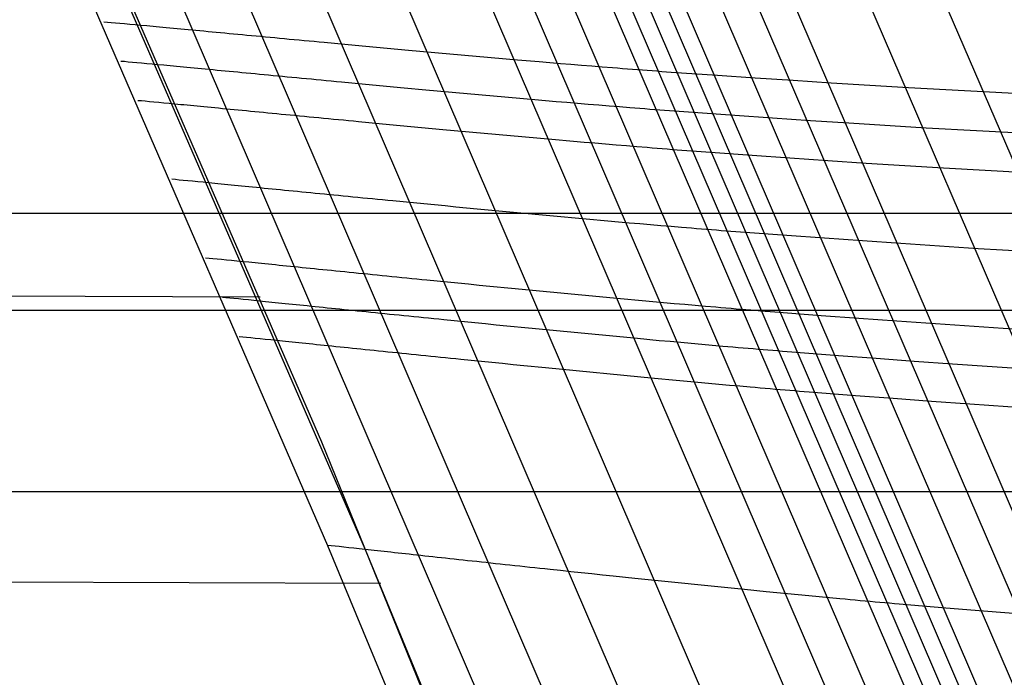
# Model space of a CAD drawing. Extents: x -260 to 296, y -277 to 294.
# Tile 177 of 241: x 207.8 to 213.24, y 70.99 to 74.63. Entities that reach past the tile are written whole.
import ezdxf

# ---------------------------------------------------------------- set-up
doc = ezdxf.new("R2010")
doc.units = 0
doc.layers.add('PREDEFINITO', color=7, linetype='CONTINUOUS')

msp = doc.modelspace()

# ---------------------------------------------------------------- linework, layer by layer
at = {"layer": 'PREDEFINITO'}
for p, q in [((206.6582, 78.7471, 440.4206), (209.4671, 72.2959, 440.5089)), ((206.9707, 77.5557, 439.4895), (209.501, 71.7229, 439.6219)), ((207.1709, 77.5414, 438.6079), (209.708, 71.7002, 438.7256)), ((207.91, 76.5361, 438.0526), (210.5021, 70.5086, 438.1943)), ((208.2915, 76.5039, 437.7356), (210.8898, 70.4642, 437.8722)), ((208.7287, 76.4671, 437.5924), (211.333, 70.4143, 437.7271)), ((209.1987, 76.4283, 437.5501), (211.8088, 70.362, 437.6845)), ((209.6785, 76.3902, 437.5354), (212.2944, 70.3102, 437.67)), ((209.9149, 76.3722, 437.5156), (212.5337, 70.2855, 437.6501)), ((210.1452, 76.3555, 437.4752), (212.7669, 70.2621, 437.6093)), ((210.3665, 76.3403, 437.4053), (212.9911, 70.2403, 437.5383)), ((210.4729, 76.3333, 437.3563), (213.099, 70.2302, 437.4885)), ((210.5759, 76.3269, 437.2964), (213.2035, 70.2206, 437.4278)), ((210.6775, 76.3208, 437.2318), (213.3066, 70.2114, 437.3621)), ((210.7798, 76.3147, 437.1691), (213.4104, 70.2022, 437.2984)), ((210.9861, 76.3026, 437.0492), (213.6198, 70.1839, 437.1766)), ((211.1947, 76.2908, 436.9358), (213.8313, 70.1657, 437.0614)), ((211.4052, 76.2792, 436.828), (214.0447, 70.1478, 436.9519)), ((211.8307, 76.2568, 436.6258), (214.4762, 70.1128, 436.7465)), ((212.2606, 76.2358, 436.4358), (214.9119, 70.079, 436.5535)), ((208.2839, 74.6135, 439.4053), (208.2648, 74.6151, 439.5366)), ((208.3049, 74.6116, 439.2801), (208.2839, 74.6135, 439.4053)), ((208.3278, 74.6096, 439.1608), (208.3049, 74.6116, 439.2801)), ((208.3525, 74.6073, 439.0472), (208.3278, 74.6096, 439.1608)), ((208.3789, 74.6049, 438.9393), (208.3525, 74.6073, 439.0472)), ((208.4071, 74.6024, 438.8367), (208.3789, 74.6049, 438.9393)), ((208.4369, 74.5996, 438.7395), (208.4071, 74.6024, 438.8367)), ((208.4684, 74.5967, 438.6475), (208.4369, 74.5996, 438.7395)), ((208.5014, 74.5936, 438.5605), (208.4684, 74.5967, 438.6475)), ((208.5185, 74.5921, 438.5189), (208.5014, 74.5936, 438.5605)), ((208.536, 74.5904, 438.4784), (208.5185, 74.5921, 438.5189)), ((208.5539, 74.5888, 438.4392), (208.536, 74.5904, 438.4784)), ((208.5721, 74.5871, 438.4011), (208.5539, 74.5888, 438.4392)), ((208.5907, 74.5853, 438.3641), (208.5721, 74.5871, 438.4011)), ((208.6096, 74.5836, 438.3283), (208.5907, 74.5853, 438.3641)), ((208.6289, 74.5817, 438.2936), (208.6096, 74.5836, 438.3283)), ((208.6486, 74.5799, 438.26), (208.6289, 74.5817, 438.2936)), ((208.6686, 74.578, 438.2274), (208.6486, 74.5799, 438.26)), ((208.6889, 74.5761, 438.196), (208.6686, 74.578, 438.2274)), ((208.7095, 74.5742, 438.1655), (208.6889, 74.5761, 438.196)), ((208.7305, 74.5722, 438.1361), (208.7095, 74.5742, 438.1655)), ((208.7518, 74.5702, 438.1077), (208.7305, 74.5722, 438.1361)), ((208.7734, 74.5682, 438.0803), (208.7518, 74.5702, 438.1077)), ((208.7953, 74.5661, 438.0539), (208.7734, 74.5682, 438.0803)), ((208.8175, 74.564, 438.0284), (208.7953, 74.5661, 438.0539)), ((208.84, 74.5619, 438.0039), (208.8175, 74.564, 438.0284)), ((208.8628, 74.5598, 437.9802), (208.84, 74.5619, 438.0039)), ((208.8859, 74.5576, 437.9575), (208.8628, 74.5598, 437.9802)), ((208.9093, 74.5554, 437.9356), (208.8859, 74.5576, 437.9575)), ((208.9329, 74.5532, 437.9146), (208.9093, 74.5554, 437.9356)), ((208.9568, 74.5509, 437.8945), (208.9329, 74.5532, 437.9146)), ((208.981, 74.5486, 437.8752), (208.9568, 74.5509, 437.8945)), ((209.0054, 74.5463, 437.8567), (208.981, 74.5486, 437.8752)), ((209.0301, 74.544, 437.8389), (209.0054, 74.5463, 437.8567)), ((209.055, 74.5417, 437.822), (209.0301, 74.544, 437.8389)), ((209.0801, 74.5393, 437.8058), (209.055, 74.5417, 437.822)), ((209.1055, 74.5369, 437.7903), (209.0801, 74.5393, 437.8058)), ((209.1311, 74.5345, 437.7756), (209.1055, 74.5369, 437.7903)), ((209.157, 74.5321, 437.7616), (209.1311, 74.5345, 437.7756)), ((209.183, 74.5296, 437.7482), (209.157, 74.5321, 437.7616)), ((209.2093, 74.5271, 437.7355), (209.183, 74.5296, 437.7482)), ((209.2358, 74.5246, 437.7235), (209.2093, 74.5271, 437.7355)), ((209.2625, 74.5221, 437.7121), (209.2358, 74.5246, 437.7235)), ((209.2893, 74.5196, 437.7013), (209.2625, 74.5221, 437.7121)), ((209.3164, 74.5171, 437.6911), (209.2893, 74.5196, 437.7013)), ((209.3436, 74.5145, 437.6815), (209.3164, 74.5171, 437.6911)), ((209.3711, 74.512, 437.6724), (209.3436, 74.5145, 437.6815)), ((209.3986, 74.5094, 437.6639), (209.3711, 74.512, 437.6724)), ((209.4264, 74.5068, 437.6558), (209.3986, 74.5094, 437.6639)), ((209.4543, 74.5042, 437.6483), (209.4264, 74.5068, 437.6558)), ((209.4824, 74.5016, 437.6413), (209.4543, 74.5042, 437.6483)), ((209.539, 74.4963, 437.6287), (209.4824, 74.5016, 437.6413)), ((209.5962, 74.491, 437.6177), (209.539, 74.4963, 437.6287)), ((209.6538, 74.4857, 437.6084), (209.5962, 74.491, 437.6177)), ((209.712, 74.4803, 437.6005), (209.6538, 74.4857, 437.6084)), ((209.7705, 74.4749, 437.5939), (209.712, 74.4803, 437.6005)), ((209.8295, 74.4695, 437.5884), (209.7705, 74.4749, 437.5939)), ((209.9483, 74.4586, 437.5804), (209.8295, 74.4695, 437.5884)), ((210.5499, 74.4052, 437.5606), (209.9483, 74.4586, 437.5804)), ((208.3781, 74.3962, 439.4103), (208.3589, 74.3979, 439.5416)), ((208.3991, 74.3943, 439.285), (208.3781, 74.3962, 439.4103)), ((208.422, 74.3922, 439.1656), (208.3991, 74.3943, 439.285)), ((208.4467, 74.39, 439.052), (208.422, 74.3922, 439.1656)), ((208.4732, 74.3875, 438.9439), (208.4467, 74.39, 439.052)), ((208.5014, 74.3849, 438.8414), (208.4732, 74.3875, 438.9439)), ((210.6692, 74.395, 437.5527), (210.5499, 74.4052, 437.5606)), ((210.7284, 74.39, 437.5473), (210.6692, 74.395, 437.5527)), ((210.7873, 74.3851, 437.5408), (210.7284, 74.39, 437.5473)), ((208.5312, 74.3821, 438.7441), (208.5014, 74.3849, 438.8414)), ((208.5627, 74.3792, 438.652), (208.5312, 74.3821, 438.7441)), ((208.5958, 74.3761, 438.565), (208.5627, 74.3792, 438.652)), ((208.6129, 74.3744, 438.5233), (208.5958, 74.3761, 438.565)), ((208.6304, 74.3728, 438.4828), (208.6129, 74.3744, 438.5233)), ((208.6483, 74.3711, 438.4435), (208.6304, 74.3728, 438.4828)), ((208.6665, 74.3694, 438.4054), (208.6483, 74.3711, 438.4435)), ((208.6852, 74.3676, 438.3684), (208.6665, 74.3694, 438.4054)), ((208.7041, 74.3658, 438.3326), (208.6852, 74.3676, 438.3684)), ((208.7234, 74.364, 438.2979), (208.7041, 74.3658, 438.3326)), ((208.7431, 74.3621, 438.2642), (208.7234, 74.364, 438.2979)), ((208.7631, 74.3602, 438.2317), (208.7431, 74.3621, 438.2642)), ((208.7834, 74.3583, 438.2002), (208.7631, 74.3602, 438.2317)), ((208.8041, 74.3563, 438.1697), (208.7834, 74.3583, 438.2002)), ((208.8251, 74.3543, 438.1403), (208.8041, 74.3563, 438.1697)), ((208.8464, 74.3523, 438.1119), (208.8251, 74.3543, 438.1403)), ((208.868, 74.3503, 438.0845), (208.8464, 74.3523, 438.1119)), ((208.8899, 74.3482, 438.058), (208.868, 74.3503, 438.0845)), ((208.9121, 74.3461, 438.0325), (208.8899, 74.3482, 438.058)), ((208.9347, 74.3439, 438.008), (208.9121, 74.3461, 438.0325)), ((208.9575, 74.3417, 437.9843), (208.9347, 74.3439, 438.008)), ((208.9806, 74.3395, 437.9616), (208.9575, 74.3417, 437.9843)), ((209.0039, 74.3373, 437.9397), (208.9806, 74.3395, 437.9616)), ((209.0276, 74.335, 437.9187), (209.0039, 74.3373, 437.9397)), ((209.0515, 74.3328, 437.8985), (209.0276, 74.335, 437.9187)), ((209.0757, 74.3305, 437.8792), (209.0515, 74.3328, 437.8985)), ((210.8458, 74.3802, 437.5329), (210.7873, 74.3851, 437.5408)), ((210.9039, 74.3754, 437.5237), (210.8458, 74.3802, 437.5329)), ((210.9615, 74.3707, 437.5128), (210.9039, 74.3754, 437.5237)), ((211.0185, 74.3661, 437.5002), (210.9615, 74.3707, 437.5128)), ((211.0751, 74.3616, 437.4858), (211.0185, 74.3661, 437.5002)), ((211.1031, 74.3594, 437.4778), (211.0751, 74.3616, 437.4858)), ((211.131, 74.3573, 437.4693), (211.1031, 74.3594, 437.4778)), ((211.1587, 74.3551, 437.4603), (211.131, 74.3573, 437.4693)), ((211.1862, 74.353, 437.4508), (211.1587, 74.3551, 437.4603)), ((211.2136, 74.3509, 437.4406), (211.1862, 74.353, 437.4508)), ((211.2408, 74.3488, 437.4299), (211.2136, 74.3509, 437.4406)), ((211.2678, 74.3468, 437.4186), (211.2408, 74.3488, 437.4299)), ((211.2947, 74.3448, 437.4067), (211.2678, 74.3468, 437.4186)), ((211.3213, 74.3428, 437.394), (211.2947, 74.3448, 437.4067)), ((211.3477, 74.3408, 437.3807), (211.3213, 74.3428, 437.394)), ((211.3738, 74.3389, 437.3665), (211.3477, 74.3408, 437.3807)), ((211.3998, 74.3371, 437.3517), (211.3738, 74.3389, 437.3665)), ((211.6561, 74.3192, 437.1925), (211.3998, 74.3371, 437.3517)), ((209.1001, 74.3281, 437.8607), (209.0757, 74.3305, 437.8792)), ((209.1248, 74.3258, 437.843), (209.1001, 74.3281, 437.8607)), ((209.1497, 74.3234, 437.826), (209.1248, 74.3258, 437.843)), ((209.1749, 74.321, 437.8098), (209.1497, 74.3234, 437.826)), ((209.2003, 74.3186, 437.7943), (209.1749, 74.321, 437.8098)), ((209.2259, 74.3162, 437.7796), (209.2003, 74.3186, 437.7943)), ((209.2518, 74.3137, 437.7655), (209.2259, 74.3162, 437.7796)), ((209.2779, 74.3112, 437.7522), (209.2518, 74.3137, 437.7655)), ((209.3041, 74.3087, 437.7395), (209.2779, 74.3112, 437.7522)), ((209.3306, 74.3062, 437.7274), (209.3041, 74.3087, 437.7395)), ((209.3573, 74.3037, 437.716), (209.3306, 74.3062, 437.7274)), ((209.3842, 74.3011, 437.7052), (209.3573, 74.3037, 437.716)), ((209.4113, 74.2986, 437.695), (209.3842, 74.3011, 437.7052)), ((209.4385, 74.296, 437.6854), (209.4113, 74.2986, 437.695)), ((209.466, 74.2934, 437.6763), (209.4385, 74.296, 437.6854)), ((209.4936, 74.2908, 437.6678), (209.466, 74.2934, 437.6763)), ((209.5214, 74.2881, 437.6598), (209.4936, 74.2908, 437.6678)), ((209.5493, 74.2855, 437.6522), (209.5214, 74.2881, 437.6598)), ((209.5774, 74.2829, 437.6452), (209.5493, 74.2855, 437.6522)), ((209.634, 74.2775, 437.6326), (209.5774, 74.2829, 437.6452)), ((211.8634, 74.3051, 437.0719), (211.6561, 74.3192, 437.1925)), ((212.073, 74.2912, 436.9579), (211.8634, 74.3051, 437.0719)), ((212.2844, 74.2776, 436.8495), (212.073, 74.2912, 436.9579)), ((209.6912, 74.2722, 437.6216), (209.634, 74.2775, 437.6326)), ((209.7489, 74.2668, 437.6123), (209.6912, 74.2722, 437.6216)), ((209.8071, 74.2613, 437.6044), (209.7489, 74.2668, 437.6123)), ((209.8657, 74.2559, 437.5978), (209.8071, 74.2613, 437.6044)), ((209.9246, 74.2504, 437.5923), (209.8657, 74.2559, 437.5978)), ((210.0435, 74.2394, 437.5843), (209.9246, 74.2504, 437.5923)), ((210.6453, 74.1854, 437.5645), (210.0435, 74.2394, 437.5843)), ((212.712, 74.2511, 436.6462), (212.2844, 74.2776, 436.8495)), ((214.011, 74.1808, 436.0821), (212.712, 74.2511, 436.6462)), ((208.472, 74.1789, 439.4155), (208.4528, 74.1806, 439.5469)), ((208.4931, 74.177, 439.2901), (208.472, 74.1789, 439.4155)), ((208.516, 74.1748, 439.1707), (208.4931, 74.177, 439.2901)), ((208.5408, 74.1725, 439.0569), (208.516, 74.1748, 439.1707)), ((208.5673, 74.17, 438.9488), (208.5408, 74.1725, 439.0569)), ((208.5955, 74.1674, 438.8462), (208.5673, 74.17, 438.9488)), ((210.7647, 74.1751, 437.5566), (210.6453, 74.1854, 437.5645)), ((210.8239, 74.17, 437.5512), (210.7647, 74.1751, 437.5566)), ((210.8828, 74.165, 437.5446), (210.8239, 74.17, 437.5512)), ((208.6254, 74.1646, 438.7489), (208.5955, 74.1674, 438.8462)), ((208.6569, 74.1616, 438.6567), (208.6254, 74.1646, 438.7489)), ((208.69, 74.1584, 438.5696), (208.6569, 74.1616, 438.6567)), ((208.7071, 74.1568, 438.5279), (208.69, 74.1584, 438.5696)), ((208.7247, 74.1551, 438.4874), (208.7071, 74.1568, 438.5279)), ((208.7425, 74.1534, 438.4481), (208.7247, 74.1551, 438.4874)), ((208.7608, 74.1516, 438.41), (208.7425, 74.1534, 438.4481)), ((208.7794, 74.1499, 438.373), (208.7608, 74.1516, 438.41)), ((208.7984, 74.148, 438.3371), (208.7794, 74.1499, 438.373)), ((208.8177, 74.1462, 438.3024), (208.7984, 74.148, 438.3371)), ((208.8374, 74.1443, 438.2687), (208.8177, 74.1462, 438.3024)), ((208.8574, 74.1424, 438.2361), (208.8374, 74.1443, 438.2687)), ((208.8778, 74.1404, 438.2046), (208.8574, 74.1424, 438.2361)), ((208.8984, 74.1384, 438.1742), (208.8778, 74.1404, 438.2046)), ((208.9194, 74.1364, 438.1447), (208.8984, 74.1384, 438.1742)), ((208.9408, 74.1344, 438.1163), (208.9194, 74.1364, 438.1447)), ((208.9624, 74.1323, 438.0889), (208.9408, 74.1344, 438.1163)), ((208.9843, 74.1302, 438.0624), (208.9624, 74.1323, 438.0889)), ((209.0066, 74.128, 438.0369), (208.9843, 74.1302, 438.0624)), ((209.0291, 74.1258, 438.0123), (209.0066, 74.128, 438.0369)), ((209.0519, 74.1236, 437.9886), (209.0291, 74.1258, 438.0123)), ((209.075, 74.1214, 437.9659), (209.0519, 74.1236, 437.9886)), ((209.0984, 74.1192, 437.944), (209.075, 74.1214, 437.9659)), ((209.1221, 74.1169, 437.923), (209.0984, 74.1192, 437.944)), ((209.146, 74.1146, 437.9028), (209.1221, 74.1169, 437.923)), ((209.1702, 74.1122, 437.8835), (209.146, 74.1146, 437.9028)), ((210.9414, 74.1601, 437.5368), (210.8828, 74.165, 437.5446)), ((210.9995, 74.1552, 437.5275), (210.9414, 74.1601, 437.5368)), ((211.0571, 74.1505, 437.5167), (210.9995, 74.1552, 437.5275)), ((211.1142, 74.1458, 437.5041), (211.0571, 74.1505, 437.5167)), ((211.1707, 74.1413, 437.4896), (211.1142, 74.1458, 437.5041)), ((211.1988, 74.139, 437.4817), (211.1707, 74.1413, 437.4896)), ((211.2267, 74.1368, 437.4732), (211.1988, 74.139, 437.4817)), ((211.2544, 74.1346, 437.4642), (211.2267, 74.1368, 437.4732)), ((211.282, 74.1325, 437.4546), (211.2544, 74.1346, 437.4642)), ((211.3094, 74.1304, 437.4445), (211.282, 74.1325, 437.4546)), ((211.3366, 74.1283, 437.4338), (211.3094, 74.1304, 437.4445)), ((211.3636, 74.1262, 437.4224), (211.3366, 74.1283, 437.4338)), ((211.3905, 74.1242, 437.4105), (211.3636, 74.1262, 437.4224)), ((211.4171, 74.1222, 437.3978), (211.3905, 74.1242, 437.4105)), ((211.4435, 74.1202, 437.3844), (211.4171, 74.1222, 437.3978)), ((211.4697, 74.1183, 437.3703), (211.4435, 74.1202, 437.3844)), ((211.4956, 74.1164, 437.3555), (211.4697, 74.1183, 437.3703)), ((211.7521, 74.0982, 437.1962), (211.4956, 74.1164, 437.3555)), ((209.1947, 74.1099, 437.8649), (209.1702, 74.1122, 437.8835)), ((209.2194, 74.1075, 437.8472), (209.1947, 74.1099, 437.8649)), ((209.2443, 74.1051, 437.8302), (209.2194, 74.1075, 437.8472)), ((209.2695, 74.1027, 437.814), (209.2443, 74.1051, 437.8302)), ((209.2949, 74.1002, 437.7985), (209.2695, 74.1027, 437.814)), ((209.3205, 74.0978, 437.7838), (209.2949, 74.1002, 437.7985)), ((209.3464, 74.0953, 437.7697), (209.3205, 74.0978, 437.7838)), ((209.3725, 74.0928, 437.7564), (209.3464, 74.0953, 437.7697)), ((209.3988, 74.0902, 437.7437), (209.3725, 74.0928, 437.7564)), ((209.4253, 74.0877, 437.7316), (209.3988, 74.0902, 437.7437)), ((209.452, 74.0851, 437.7202), (209.4253, 74.0877, 437.7316)), ((209.4789, 74.0826, 437.7094), (209.452, 74.0851, 437.7202)), ((209.506, 74.08, 437.6992), (209.4789, 74.0826, 437.7094)), ((209.5333, 74.0773, 437.6895), (209.506, 74.08, 437.6992)), ((209.5607, 74.0747, 437.6804), (209.5333, 74.0773, 437.6895)), ((209.5883, 74.0721, 437.6719), (209.5607, 74.0747, 437.6804)), ((209.6161, 74.0694, 437.6639), (209.5883, 74.0721, 437.6719)), ((209.6441, 74.0668, 437.6564), (209.6161, 74.0694, 437.6639)), ((209.6722, 74.0641, 437.6493), (209.6441, 74.0668, 437.6564)), ((209.7288, 74.0587, 437.6367), (209.6722, 74.0641, 437.6493)), ((211.9595, 74.0839, 437.0755), (211.7521, 74.0982, 437.1962)), ((212.1692, 74.0698, 436.9614), (211.9595, 74.0839, 437.0755)), ((212.3807, 74.0559, 436.8529), (212.1692, 74.0698, 436.9614)), ((209.786, 74.0533, 437.6257), (209.7288, 74.0587, 437.6367)), ((209.8438, 74.0478, 437.6164), (209.786, 74.0533, 437.6257)), ((209.902, 74.0423, 437.6085), (209.8438, 74.0478, 437.6164)), ((209.9606, 74.0368, 437.6019), (209.902, 74.0423, 437.6085)), ((210.0196, 74.0313, 437.5964), (209.9606, 74.0368, 437.6019)), ((210.1385, 74.0202, 437.5884), (210.0196, 74.0313, 437.5964)), ((210.7406, 73.9655, 437.5686), (210.1385, 74.0202, 437.5884)), ((212.8085, 74.029, 436.6495), (212.3807, 74.0559, 436.8529)), ((214.1081, 73.9573, 436.0851), (212.8085, 74.029, 436.6495)), ((210.86, 73.9551, 437.5607), (210.7406, 73.9655, 437.5686)), ((210.9193, 73.9499, 437.5553), (210.86, 73.9551, 437.5607)), ((210.9782, 73.9449, 437.5487), (210.9193, 73.9499, 437.5553)), ((211.0368, 73.9399, 437.5409), (210.9782, 73.9449, 437.5487)), ((211.0949, 73.935, 437.5316), (211.0368, 73.9399, 437.5409)), ((211.1525, 73.9302, 437.5208), (211.0949, 73.935, 437.5316)), ((211.2097, 73.9255, 437.5082), (211.1525, 73.9302, 437.5208)), ((211.2663, 73.9209, 437.4937), (211.2097, 73.9255, 437.5082)), ((211.2943, 73.9186, 437.4857), (211.2663, 73.9209, 437.4937)), ((211.3222, 73.9164, 437.4773), (211.2943, 73.9186, 437.4857)), ((211.35, 73.9141, 437.4682), (211.3222, 73.9164, 437.4773)), ((211.3775, 73.912, 437.4587), (211.35, 73.9141, 437.4682)), ((211.4049, 73.9098, 437.4485), (211.3775, 73.912, 437.4587)), ((211.4322, 73.9077, 437.4378), (211.4049, 73.9098, 437.4485)), ((211.4592, 73.9056, 437.4265), (211.4322, 73.9077, 437.4378)), ((211.4861, 73.9035, 437.4145), (211.4592, 73.9056, 437.4265)), ((211.5127, 73.9015, 437.4019), (211.4861, 73.9035, 437.4145)), ((211.5391, 73.8995, 437.3885), (211.5127, 73.9015, 437.4019)), ((211.5653, 73.8975, 437.3743), (211.5391, 73.8995, 437.3885)), ((211.5913, 73.8956, 437.3595), (211.5653, 73.8975, 437.3743)), ((211.8479, 73.8771, 437.2001), (211.5913, 73.8956, 437.3595)), ((212.0554, 73.8626, 437.0794), (211.8479, 73.8771, 437.2001)), ((212.2652, 73.8483, 436.9652), (212.0554, 73.8626, 437.0794)), ((212.4769, 73.8342, 436.8566), (212.2652, 73.8483, 436.9652)), ((212.9048, 73.8068, 436.6531), (212.4769, 73.8342, 436.8566)), ((214.2051, 73.7338, 436.0883), (212.9048, 73.8068, 436.6531)), ((208.6594, 73.7441, 439.4265), (208.6401, 73.7459, 439.5581)), ((208.6805, 73.7421, 439.301), (208.6594, 73.7441, 439.4265)), ((208.7035, 73.7399, 439.1814), (208.6805, 73.7421, 439.301)), ((208.7283, 73.7375, 439.0675), (208.7035, 73.7399, 439.1814)), ((208.7549, 73.7349, 438.9593), (208.7283, 73.7375, 439.0675)), ((208.7832, 73.7322, 438.8565), (208.7549, 73.7349, 438.9593)), ((208.8131, 73.7293, 438.7591), (208.7832, 73.7322, 438.8565)), ((208.8447, 73.7262, 438.6668), (208.8131, 73.7293, 438.7591)), ((208.8779, 73.7229, 438.5796), (208.8447, 73.7262, 438.6668)), ((208.895, 73.7213, 438.5379), (208.8779, 73.7229, 438.5796)), ((208.9126, 73.7195, 438.4973), (208.895, 73.7213, 438.5379)), ((208.9305, 73.7178, 438.458), (208.9126, 73.7195, 438.4973)), ((208.9488, 73.716, 438.4198), (208.9305, 73.7178, 438.458)), ((208.9674, 73.7142, 438.3827), (208.9488, 73.716, 438.4198)), ((208.9864, 73.7123, 438.3468), (208.9674, 73.7142, 438.3827)), ((209.0058, 73.7104, 438.312), (208.9864, 73.7123, 438.3468)), ((209.0255, 73.7084, 438.2784), (209.0058, 73.7104, 438.312)), ((209.0455, 73.7065, 438.2457), (209.0255, 73.7084, 438.2784)), ((209.0659, 73.7045, 438.2142), (209.0455, 73.7065, 438.2457)), ((209.0866, 73.7024, 438.1837), (209.0659, 73.7045, 438.2142)), ((209.1077, 73.7004, 438.1542), (209.0866, 73.7024, 438.1837)), ((209.129, 73.6983, 438.1258), (209.1077, 73.7004, 438.1542)), ((209.1507, 73.6961, 438.0983), (209.129, 73.6983, 438.1258)), ((209.1726, 73.694, 438.0718), (209.1507, 73.6961, 438.0983)), ((209.1949, 73.6918, 438.0462), (209.1726, 73.694, 438.0718)), ((209.2175, 73.6895, 438.0216), (209.1949, 73.6918, 438.0462)), ((209.2403, 73.6873, 437.9979), (209.2175, 73.6895, 438.0216)), ((209.2635, 73.685, 437.9751), (209.2403, 73.6873, 437.9979)), ((209.2869, 73.6827, 437.9532), (209.2635, 73.685, 437.9751)), ((209.3106, 73.6804, 437.9322), (209.2869, 73.6827, 437.9532)), ((209.3345, 73.678, 437.912), (209.3106, 73.6804, 437.9322)), ((209.3587, 73.6756, 437.8926), (209.3345, 73.678, 437.912)), ((209.3832, 73.6732, 437.8741), (209.3587, 73.6756, 437.8926)), ((209.4079, 73.6708, 437.8563), (209.3832, 73.6732, 437.8741)), ((209.4329, 73.6683, 437.8393), (209.4079, 73.6708, 437.8563)), ((209.4581, 73.6658, 437.8231), (209.4329, 73.6683, 437.8393)), ((209.4836, 73.6633, 437.8076), (209.4581, 73.6658, 437.8231)), ((209.5092, 73.6608, 437.7928), (209.4836, 73.6633, 437.8076)), ((209.5351, 73.6582, 437.7788), (209.5092, 73.6608, 437.7928)), ((209.5612, 73.6557, 437.7654), (209.5351, 73.6582, 437.7788)), ((209.5876, 73.6531, 437.7527), (209.5612, 73.6557, 437.7654)), ((209.6141, 73.6505, 437.7406), (209.5876, 73.6531, 437.7527)), ((209.6408, 73.6479, 437.7292), (209.6141, 73.6505, 437.7406)), ((209.6678, 73.6452, 437.7184), (209.6408, 73.6479, 437.7292)), ((209.6949, 73.6426, 437.7081), (209.6678, 73.6452, 437.7184)), ((209.7222, 73.6399, 437.6985), (209.6949, 73.6426, 437.7081)), ((209.7497, 73.6372, 437.6894), (209.7222, 73.6399, 437.6985)), ((209.7773, 73.6345, 437.6808), (209.7497, 73.6372, 437.6894)), ((209.8051, 73.6318, 437.6728), (209.7773, 73.6345, 437.6808)), ((209.8331, 73.6291, 437.6653), (209.8051, 73.6318, 437.6728)), ((209.8612, 73.6264, 437.6583), (209.8331, 73.6291, 437.6653)), ((209.9179, 73.6209, 437.6456), (209.8612, 73.6264, 437.6583)), ((209.9752, 73.6153, 437.6346), (209.9179, 73.6209, 437.6456)), ((210.033, 73.6097, 437.6253), (209.9752, 73.6153, 437.6346)), ((210.0912, 73.6041, 437.6174), (210.033, 73.6097, 437.6253)), ((210.1499, 73.5985, 437.6107), (210.0912, 73.6041, 437.6174)), ((210.2089, 73.5928, 437.6053), (210.1499, 73.5985, 437.6107)), ((210.328, 73.5815, 437.5973), (210.2089, 73.5928, 437.6053)), ((210.9306, 73.5256, 437.5775), (210.328, 73.5815, 437.5973)), ((-200.3813, 73.5597, 398.5547), (236.155, 73.5597, 398.5547)), ((211.0501, 73.5149, 437.5696), (210.9306, 73.5256, 437.5775)), ((211.1094, 73.5096, 437.5642), (211.0501, 73.5149, 437.5696)), ((211.1684, 73.5045, 437.5576), (211.1094, 73.5096, 437.5642)), ((211.227, 73.4994, 437.5498), (211.1684, 73.5045, 437.5576)), ((211.2852, 73.4943, 437.5405), (211.227, 73.4994, 437.5498)), ((211.3429, 73.4894, 437.5296), (211.2852, 73.4943, 437.5405)), ((211.4001, 73.4846, 437.517), (211.3429, 73.4894, 437.5296)), ((211.4567, 73.4798, 437.5025), (211.4001, 73.4846, 437.517)), ((211.4848, 73.4775, 437.4946), (211.4567, 73.4798, 437.5025)), ((211.5127, 73.4752, 437.486), (211.4848, 73.4775, 437.4946)), ((211.5405, 73.4729, 437.477), (211.5127, 73.4752, 437.486)), ((211.5681, 73.4707, 437.4674), (211.5405, 73.4729, 437.477)), ((211.5956, 73.4685, 437.4573), (211.5681, 73.4707, 437.4674)), ((211.6228, 73.4663, 437.4466), (211.5956, 73.4685, 437.4573)), ((211.6499, 73.4641, 437.4352), (211.6228, 73.4663, 437.4466)), ((211.6768, 73.462, 437.4232), (211.6499, 73.4641, 437.4352)), ((211.7034, 73.4599, 437.4106), (211.6768, 73.462, 437.4232)), ((211.7299, 73.4579, 437.3972), (211.7034, 73.4599, 437.4106)), ((211.7561, 73.4558, 437.383), (211.7299, 73.4579, 437.3972)), ((211.7821, 73.4539, 437.3681), (211.7561, 73.4558, 437.383)), ((212.0389, 73.4349, 437.2085), (211.7821, 73.4539, 437.3681)), ((212.2467, 73.4199, 437.0877), (212.0389, 73.4349, 437.2085)), ((212.4567, 73.4051, 436.9734), (212.2467, 73.4199, 437.0877)), ((212.6686, 73.3906, 436.8647), (212.4567, 73.4051, 436.9734)), ((213.097, 73.3623, 436.6609), (212.6686, 73.3906, 436.8647)), ((214.3986, 73.2865, 436.0954), (213.097, 73.3623, 436.6609)), ((208.846, 73.309, 439.4385), (208.8267, 73.3109, 439.5702)), ((208.8672, 73.307, 439.3128), (208.846, 73.309, 439.4385)), ((208.8903, 73.3047, 439.193), (208.8672, 73.307, 439.3128)), ((208.9151, 73.3022, 439.079), (208.8903, 73.3047, 439.193)), ((208.9418, 73.2996, 438.9707), (208.9151, 73.3022, 439.079)), ((208.9701, 73.2967, 438.8678), (208.9418, 73.2996, 438.9707)), ((209.0001, 73.2937, 438.7702), (208.9701, 73.2967, 438.8678)), ((209.0318, 73.2906, 438.6778), (209.0001, 73.2937, 438.7702)), ((209.065, 73.2872, 438.5905), (209.0318, 73.2906, 438.6778)), ((209.0822, 73.2855, 438.5487), (209.065, 73.2872, 438.5905)), ((209.0998, 73.2838, 438.5081), (209.0822, 73.2855, 438.5487)), ((209.1177, 73.2819, 438.4687), (209.0998, 73.2838, 438.5081)), ((209.136, 73.2801, 438.4305), (209.1177, 73.2819, 438.4687)), ((209.1547, 73.2782, 438.3934), (209.136, 73.2801, 438.4305)), ((209.1738, 73.2763, 438.3574), (209.1547, 73.2782, 438.3934)), ((209.1931, 73.2744, 438.3226), (209.1738, 73.2763, 438.3574)), ((209.2129, 73.2724, 438.2889), (209.1931, 73.2744, 438.3226)), ((209.233, 73.2704, 438.2562), (209.2129, 73.2724, 438.2889)), ((209.2534, 73.2683, 438.2246), (209.233, 73.2704, 438.2562)), ((209.2741, 73.2662, 438.1941), (209.2534, 73.2683, 438.2246)), ((209.2952, 73.2641, 438.1646), (209.2741, 73.2662, 438.1941)), ((209.3165, 73.2619, 438.1361), (209.2952, 73.2641, 438.1646)), ((209.3382, 73.2597, 438.1086), (209.3165, 73.2619, 438.1361)), ((209.3602, 73.2575, 438.0821), (209.3382, 73.2597, 438.1086)), ((209.3825, 73.2553, 438.0565), (209.3602, 73.2575, 438.0821)), ((209.4051, 73.253, 438.0318), (209.3825, 73.2553, 438.0565)), ((209.428, 73.2507, 438.0081), (209.4051, 73.253, 438.0318)), ((209.4512, 73.2484, 437.9853), (209.428, 73.2507, 438.0081)), ((209.4746, 73.246, 437.9634), (209.4512, 73.2484, 437.9853)), ((209.4983, 73.2436, 437.9423), (209.4746, 73.246, 437.9634)), ((209.5223, 73.2412, 437.9221), (209.4983, 73.2436, 437.9423)), ((209.5465, 73.2387, 437.9027), (209.5223, 73.2412, 437.9221)), ((209.5711, 73.2363, 437.8841), (209.5465, 73.2387, 437.9027)), ((209.5958, 73.2338, 437.8663), (209.5711, 73.2363, 437.8841)), ((209.6208, 73.2313, 437.8493), (209.5958, 73.2338, 437.8663)), ((209.646, 73.2287, 437.8331), (209.6208, 73.2313, 437.8493)), ((209.6715, 73.2262, 437.8176), (209.646, 73.2287, 437.8331)), ((209.6972, 73.2236, 437.8028), (209.6715, 73.2262, 437.8176)), ((209.7231, 73.221, 437.7887), (209.6972, 73.2236, 437.8028)), ((209.7493, 73.2184, 437.7753), (209.7231, 73.221, 437.7887)), ((209.7756, 73.2157, 437.7626), (209.7493, 73.2184, 437.7753)), ((209.8022, 73.2131, 437.7505), (209.7756, 73.2157, 437.7626)), ((209.8289, 73.2104, 437.7391), (209.8022, 73.2131, 437.7505)), ((209.8559, 73.2077, 437.7282), (209.8289, 73.2104, 437.7391)), ((209.883, 73.205, 437.718), (209.8559, 73.2077, 437.7282)), ((209.9104, 73.2023, 437.7083), (209.883, 73.205, 437.718)), ((209.9379, 73.1995, 437.6992), (209.9104, 73.2023, 437.7083)), ((209.9655, 73.1968, 437.6907), (209.9379, 73.1995, 437.6992)), ((209.9934, 73.194, 437.6826), (209.9655, 73.1968, 437.6907)), ((210.0214, 73.1912, 437.6751), (209.9934, 73.194, 437.6826)), ((210.0496, 73.1884, 437.6681), (210.0214, 73.1912, 437.6751)), ((210.1063, 73.1828, 437.6554), (210.0496, 73.1884, 437.6681)), ((210.1636, 73.1771, 437.6444), (210.1063, 73.1828, 437.6554)), ((210.2215, 73.1714, 437.635), (210.1636, 73.1771, 437.6444)), ((210.2798, 73.1657, 437.6271), (210.2215, 73.1714, 437.635)), ((210.3385, 73.1599, 437.6205), (210.2798, 73.1657, 437.6271)), ((210.3976, 73.1541, 437.615), (210.3385, 73.1599, 437.6205)), ((210.5167, 73.1425, 437.607), (210.3976, 73.1541, 437.615)), ((211.1199, 73.0854, 437.5873), (210.5167, 73.1425, 437.607)), ((205.6118, 73.1107, 441.1765), (209.1291, 73.0964, 440.4906)), ((208.9391, 73.0915, 439.4448), (208.9197, 73.0934, 439.5766)), ((208.9603, 73.0893, 439.319), (208.9391, 73.0915, 439.4448)), ((208.9834, 73.087, 439.1992), (208.9603, 73.0893, 439.319)), ((209.0083, 73.0845, 439.0851), (208.9834, 73.087, 439.1992)), ((209.0349, 73.0818, 438.9767), (209.0083, 73.0845, 439.0851)), ((209.0633, 73.079, 438.8737), (209.0349, 73.0818, 438.9767)), ((211.2395, 73.0745, 437.5793), (211.1199, 73.0854, 437.5873)), ((209.0934, 73.0759, 438.7761), (209.0633, 73.079, 438.8737)), ((209.125, 73.0727, 438.6837), (209.0934, 73.0759, 438.7761)), ((209.1583, 73.0693, 438.5963), (209.125, 73.0727, 438.6837)), ((209.1755, 73.0676, 438.5545), (209.1583, 73.0693, 438.5963)), ((209.1931, 73.0658, 438.5138), (209.1755, 73.0676, 438.5545)), ((209.2111, 73.064, 438.4744), (209.1931, 73.0658, 438.5138)), ((209.2294, 73.0621, 438.4361), (209.2111, 73.064, 438.4744)), ((209.2481, 73.0602, 438.399), (209.2294, 73.0621, 438.4361)), ((209.2671, 73.0583, 438.3631), (209.2481, 73.0602, 438.399)), ((209.2865, 73.0563, 438.3282), (209.2671, 73.0583, 438.3631)), ((209.3063, 73.0543, 438.2945), (209.2865, 73.0563, 438.3282)), ((209.3264, 73.0522, 438.2618), (209.3063, 73.0543, 438.2945)), ((209.3468, 73.0501, 438.2302), (209.3264, 73.0522, 438.2618)), ((209.3676, 73.048, 438.1996), (209.3468, 73.0501, 438.2302)), ((209.3886, 73.0459, 438.1701), (209.3676, 73.048, 438.1996)), ((209.41, 73.0437, 438.1416), (209.3886, 73.0459, 438.1701)), ((209.4317, 73.0415, 438.1141), (209.41, 73.0437, 438.1416)), ((209.4537, 73.0392, 438.0875), (209.4317, 73.0415, 438.1141)), ((209.476, 73.037, 438.0619), (209.4537, 73.0392, 438.0875)), ((209.4987, 73.0347, 438.0373), (209.476, 73.037, 438.0619)), ((209.5215, 73.0323, 438.0135), (209.4987, 73.0347, 438.0373)), ((209.5447, 73.03, 437.9907), (209.5215, 73.0323, 438.0135)), ((209.5682, 73.0276, 437.9688), (209.5447, 73.03, 437.9907)), ((209.5919, 73.0252, 437.9477), (209.5682, 73.0276, 437.9688)), ((211.2988, 73.0691, 437.5739), (211.2395, 73.0745, 437.5793)), ((211.3579, 73.0638, 437.5674), (211.2988, 73.0691, 437.5739)), ((211.4166, 73.0586, 437.5595), (211.3579, 73.0638, 437.5674)), ((211.4748, 73.0534, 437.5502), (211.4166, 73.0586, 437.5595)), ((211.5326, 73.0484, 437.5393), (211.4748, 73.0534, 437.5502)), ((211.5898, 73.0434, 437.5267), (211.5326, 73.0484, 437.5393)), ((211.6465, 73.0386, 437.5122), (211.5898, 73.0434, 437.5267)), ((211.6746, 73.0362, 437.5042), (211.6465, 73.0386, 437.5122)), ((211.7025, 73.0338, 437.4957), (211.6746, 73.0362, 437.5042)), ((211.7303, 73.0315, 437.4867), (211.7025, 73.0338, 437.4957)), ((211.758, 73.0292, 437.4771), (211.7303, 73.0315, 437.4867)), ((211.7854, 73.0269, 437.4669), (211.758, 73.0292, 437.4771)), ((211.8127, 73.0247, 437.4562), (211.7854, 73.0269, 437.4669)), ((-200.3813, 73.0233, 407.5293), (236.155, 73.0233, 407.5293)), ((209.6159, 73.0227, 437.9275), (209.5919, 73.0252, 437.9477)), ((209.6402, 73.0203, 437.9081), (209.6159, 73.0227, 437.9275)), ((209.6647, 73.0178, 437.8895), (209.6402, 73.0203, 437.9081)), ((209.6895, 73.0152, 437.8717), (209.6647, 73.0178, 437.8895)), ((209.7145, 73.0127, 437.8547), (209.6895, 73.0152, 437.8717)), ((209.7397, 73.0101, 437.8384), (209.7145, 73.0127, 437.8547)), ((209.7652, 73.0075, 437.8229), (209.7397, 73.0101, 437.8384)), ((209.7909, 73.0049, 437.8081), (209.7652, 73.0075, 437.8229)), ((209.8169, 73.0023, 437.794), (209.7909, 73.0049, 437.8081)), ((209.843, 72.9997, 437.7806), (209.8169, 73.0023, 437.794)), ((209.8694, 72.997, 437.7679), (209.843, 72.9997, 437.7806)), ((209.896, 72.9943, 437.7558), (209.8694, 72.997, 437.7679)), ((209.9227, 72.9916, 437.7443), (209.896, 72.9943, 437.7558)), ((209.9497, 72.9889, 437.7335), (209.9227, 72.9916, 437.7443)), ((209.9768, 72.9861, 437.7232), (209.9497, 72.9889, 437.7335)), ((210.0042, 72.9834, 437.7136), (209.9768, 72.9861, 437.7232)), ((210.0317, 72.9806, 437.7045), (210.0042, 72.9834, 437.7136)), ((210.0594, 72.9778, 437.6959), (210.0317, 72.9806, 437.7045)), ((210.0873, 72.975, 437.6879), (210.0594, 72.9778, 437.6959)), ((210.1153, 72.9722, 437.6803), (210.0873, 72.975, 437.6879)), ((210.1434, 72.9694, 437.6733), (210.1153, 72.9722, 437.6803)), ((211.8398, 73.0225, 437.4449), (211.8127, 73.0247, 437.4562)), ((211.8667, 73.0203, 437.4329), (211.8398, 73.0225, 437.4449)), ((211.8934, 73.0181, 437.4202), (211.8667, 73.0203, 437.4329)), ((211.9199, 73.016, 437.4067), (211.8934, 73.0181, 437.4202)), ((211.9461, 73.014, 437.3925), (211.9199, 73.016, 437.4067)), ((211.9722, 73.0119, 437.3777), (211.9461, 73.014, 437.3925)), ((212.2293, 72.9923, 437.2179), (211.9722, 73.0119, 437.3777)), ((212.4373, 72.9769, 437.0969), (212.2293, 72.9923, 437.2179)), ((212.6475, 72.9617, 436.9824), (212.4373, 72.9769, 437.0969)), ((210.2002, 72.9637, 437.6606), (210.1434, 72.9694, 437.6733)), ((210.2576, 72.9579, 437.6496), (210.2002, 72.9637, 437.6606)), ((210.3154, 72.9522, 437.6403), (210.2576, 72.9579, 437.6496)), ((210.3738, 72.9464, 437.6323), (210.3154, 72.9522, 437.6403)), ((210.4325, 72.9406, 437.6257), (210.3738, 72.9464, 437.6323)), ((210.4916, 72.9347, 437.6203), (210.4325, 72.9406, 437.6257)), ((210.6108, 72.923, 437.6122), (210.4916, 72.9347, 437.6203)), ((211.2142, 72.8653, 437.5925), (210.6108, 72.923, 437.6122)), ((212.8596, 72.9467, 436.8736), (212.6475, 72.9617, 436.9824)), ((213.2884, 72.9175, 436.6696), (212.8596, 72.9467, 436.8736)), ((209.0319, 72.8738, 439.4513), (209.0125, 72.8758, 439.5832)), ((209.0532, 72.8717, 439.3254), (209.0319, 72.8738, 439.4513)), ((209.0763, 72.8693, 439.2055), (209.0532, 72.8717, 439.3254)), ((209.1012, 72.8668, 439.0914), (209.0763, 72.8693, 439.2055)), ((209.1279, 72.8641, 438.9829), (209.1012, 72.8668, 439.0914)), ((209.1563, 72.8612, 438.8799), (209.1279, 72.8641, 438.9829)), ((211.3339, 72.8542, 437.5846), (211.2142, 72.8653, 437.5925)), ((209.1864, 72.8581, 438.7822), (209.1563, 72.8612, 438.8799)), ((209.2181, 72.8548, 438.6897), (209.1864, 72.8581, 438.7822)), ((209.2514, 72.8514, 438.6023), (209.2181, 72.8548, 438.6897)), ((209.2686, 72.8496, 438.5604), (209.2514, 72.8514, 438.6023)), ((209.2862, 72.8478, 438.5198), (209.2686, 72.8496, 438.5604)), ((209.3042, 72.846, 438.4803), (209.2862, 72.8478, 438.5198)), ((209.3226, 72.8441, 438.4421), (209.3042, 72.846, 438.4803)), ((209.3413, 72.8421, 438.4049), (209.3226, 72.8441, 438.4421)), ((209.3603, 72.8402, 438.3689), (209.3413, 72.8421, 438.4049)), ((209.3798, 72.8382, 438.3341), (209.3603, 72.8402, 438.3689)), ((209.3995, 72.8361, 438.3003), (209.3798, 72.8382, 438.3341)), ((209.4196, 72.8341, 438.2676), (209.3995, 72.8361, 438.3003)), ((209.4401, 72.832, 438.236), (209.4196, 72.8341, 438.2676)), ((209.4608, 72.8298, 438.2054), (209.4401, 72.832, 438.236)), ((209.4819, 72.8276, 438.1759), (209.4608, 72.8298, 438.2054)), ((209.5033, 72.8254, 438.1473), (209.4819, 72.8276, 438.1759)), ((209.525, 72.8232, 438.1198), (209.5033, 72.8254, 438.1473)), ((209.5471, 72.8209, 438.0932), (209.525, 72.8232, 438.1198)), ((209.5694, 72.8186, 438.0676), (209.5471, 72.8209, 438.0932)), ((209.592, 72.8163, 438.0429), (209.5694, 72.8186, 438.0676)), ((209.6149, 72.8139, 438.0192), (209.592, 72.8163, 438.0429)), ((209.6381, 72.8115, 437.9964), (209.6149, 72.8139, 438.0192)), ((209.6616, 72.8091, 437.9744), (209.6381, 72.8115, 437.9964)), ((209.6853, 72.8067, 437.9533), (209.6616, 72.8091, 437.9744)), ((211.3933, 72.8488, 437.5791), (211.3339, 72.8542, 437.5846)), ((211.4523, 72.8434, 437.5726), (211.3933, 72.8488, 437.5791)), ((211.511, 72.8381, 437.5647), (211.4523, 72.8434, 437.5726)), ((211.5693, 72.8329, 437.5554), (211.511, 72.8381, 437.5647)), ((211.6271, 72.8278, 437.5446), (211.5693, 72.8329, 437.5554)), ((211.6844, 72.8228, 437.5319), (211.6271, 72.8278, 437.5446)), ((211.7411, 72.8179, 437.5174), (211.6844, 72.8228, 437.5319)), ((211.7692, 72.8155, 437.5094), (211.7411, 72.8179, 437.5174)), ((211.7972, 72.8131, 437.5009), (211.7692, 72.8155, 437.5094)), ((211.825, 72.8107, 437.4919), (211.7972, 72.8131, 437.5009)), ((211.8526, 72.8084, 437.4823), (211.825, 72.8107, 437.4919)), ((211.8801, 72.8061, 437.4721), (211.8526, 72.8084, 437.4823)), ((209.7093, 72.8042, 437.9331), (209.6853, 72.8067, 437.9533)), ((209.7336, 72.8017, 437.9136), (209.7093, 72.8042, 437.9331)), ((209.7582, 72.7992, 437.8951), (209.7336, 72.8017, 437.9136)), ((209.7829, 72.7966, 437.8772), (209.7582, 72.7992, 437.8951)), ((209.808, 72.7941, 437.8602), (209.7829, 72.7966, 437.8772)), ((209.8332, 72.7915, 437.844), (209.808, 72.7941, 437.8602)), ((209.8587, 72.7889, 437.8284), (209.8332, 72.7915, 437.844)), ((209.8845, 72.7862, 437.8136), (209.8587, 72.7889, 437.8284)), ((209.9104, 72.7836, 437.7995), (209.8845, 72.7862, 437.8136)), ((209.9366, 72.7809, 437.7861), (209.9104, 72.7836, 437.7995)), ((209.963, 72.7782, 437.7734), (209.9366, 72.7809, 437.7861)), ((209.9895, 72.7755, 437.7613), (209.963, 72.7782, 437.7734)), ((210.0163, 72.7727, 437.7498), (209.9895, 72.7755, 437.7613)), ((210.0433, 72.77, 437.739), (210.0163, 72.7727, 437.7498)), ((210.0705, 72.7672, 437.7287), (210.0433, 72.77, 437.739)), ((210.0978, 72.7644, 437.7191), (210.0705, 72.7672, 437.7287)), ((210.1254, 72.7616, 437.71), (210.0978, 72.7644, 437.7191)), ((210.1531, 72.7588, 437.7014), (210.1254, 72.7616, 437.71)), ((210.1809, 72.756, 437.6933), (210.1531, 72.7588, 437.7014)), ((210.209, 72.7531, 437.6858), (210.1809, 72.756, 437.6933)), ((211.9074, 72.8038, 437.4614), (211.8801, 72.8061, 437.4721)), ((211.9345, 72.8016, 437.45), (211.9074, 72.8038, 437.4614)), ((211.9614, 72.7994, 437.438), (211.9345, 72.8016, 437.45)), ((211.9881, 72.7972, 437.4253), (211.9614, 72.7994, 437.438)), ((212.0146, 72.795, 437.4119), (211.9881, 72.7972, 437.4253)), ((212.0409, 72.7929, 437.3977), (212.0146, 72.795, 437.4119)), ((212.0669, 72.7909, 437.3828), (212.0409, 72.7929, 437.3977)), ((212.3242, 72.771, 437.2229), (212.0669, 72.7909, 437.3828)), ((212.5323, 72.7554, 437.1019), (212.3242, 72.771, 437.2229)), ((212.7426, 72.7399, 436.9873), (212.5323, 72.7554, 437.1019)), ((210.2371, 72.7503, 437.6788), (210.209, 72.7531, 437.6858)), ((210.294, 72.7445, 437.6661), (210.2371, 72.7503, 437.6788)), ((210.3513, 72.7387, 437.6551), (210.294, 72.7445, 437.6661)), ((210.4092, 72.7329, 437.6457), (210.3513, 72.7387, 437.6551)), ((210.4676, 72.7271, 437.6378), (210.4092, 72.7329, 437.6457)), ((210.5263, 72.7212, 437.6312), (210.4676, 72.7271, 437.6378)), ((210.5855, 72.7153, 437.6257), (210.5263, 72.7212, 437.6312)), ((210.7047, 72.7034, 437.6177), (210.5855, 72.7153, 437.6257)), ((211.3084, 72.6451, 437.5979), (210.7047, 72.7034, 437.6177)), ((212.9548, 72.7247, 436.8785), (212.7426, 72.7399, 436.9873)), ((213.3838, 72.695, 436.6743), (212.9548, 72.7247, 436.8785)), ((211.4281, 72.6339, 437.59), (211.3084, 72.6451, 437.5979)), ((211.4875, 72.6284, 437.5846), (211.4281, 72.6339, 437.59)), ((211.5466, 72.623, 437.578), (211.4875, 72.6284, 437.5846)), ((211.6053, 72.6176, 437.5702), (211.5466, 72.623, 437.578)), ((211.6636, 72.6124, 437.5609), (211.6053, 72.6176, 437.5702)), ((211.7214, 72.6072, 437.55), (211.6636, 72.6124, 437.5609)), ((211.7787, 72.6021, 437.5374), (211.7214, 72.6072, 437.55)), ((211.8355, 72.5971, 437.5228), (211.7787, 72.6021, 437.5374)), ((211.8636, 72.5947, 437.5148), (211.8355, 72.5971, 437.5228)), ((211.8916, 72.5923, 437.5063), (211.8636, 72.5947, 437.5148)), ((211.9194, 72.5899, 437.4973), (211.8916, 72.5923, 437.5063)), ((211.9471, 72.5875, 437.4877), (211.9194, 72.5899, 437.4973)), ((211.9746, 72.5852, 437.4775), (211.9471, 72.5875, 437.4877)), ((212.0019, 72.5829, 437.4667), (211.9746, 72.5852, 437.4775)), ((212.029, 72.5806, 437.4554), (212.0019, 72.5829, 437.4667)), ((212.0559, 72.5784, 437.4434), (212.029, 72.5806, 437.4554)), ((212.0827, 72.5762, 437.4307), (212.0559, 72.5784, 437.4434)), ((212.1092, 72.574, 437.4172), (212.0827, 72.5762, 437.4307)), ((212.1354, 72.5719, 437.403), (212.1092, 72.574, 437.4172)), ((212.1615, 72.5698, 437.3881), (212.1354, 72.5719, 437.403)), ((212.4189, 72.5496, 437.2282), (212.1615, 72.5698, 437.3881)), ((212.6271, 72.5338, 437.107), (212.4189, 72.5496, 437.2282)), ((212.8375, 72.5181, 436.9924), (212.6271, 72.5338, 437.107)), ((213.0498, 72.5026, 436.8835), (212.8375, 72.5181, 436.9924)), ((213.4791, 72.4725, 436.6792), (213.0498, 72.5026, 436.8835)), ((209.4671, 72.2959, 440.5089), (212.0702, 65.874, 440.7321)), ((-200.9945, 72.0215, 398.4713), (236.7673, 72.0215, 398.4713)), ((209.501, 71.7229, 439.6219), (210.9351, 68.2576, 439.7788)), ((209.5205, 71.7207, 439.4896), (209.501, 71.7229, 439.6219)), ((209.542, 71.7184, 439.3633), (209.5205, 71.7207, 439.4896)), ((209.5653, 71.7158, 439.243), (209.542, 71.7184, 439.3633)), ((209.5904, 71.7131, 439.1285), (209.5653, 71.7158, 439.243)), ((209.6173, 71.7101, 439.0197), (209.5904, 71.7131, 439.1285)), ((209.6458, 71.707, 438.9163), (209.6173, 71.7101, 439.0197)), ((209.6761, 71.7036, 438.8183), (209.6458, 71.707, 438.9163)), ((209.708, 71.7002, 438.7256), (209.6761, 71.7036, 438.8183)), ((209.7414, 71.6965, 438.6379), (209.708, 71.7002, 438.7256)), ((209.708, 71.7002, 438.7256), (211.1464, 68.2291, 438.8748)), ((209.7587, 71.6946, 438.5959), (209.7414, 71.6965, 438.6379)), ((209.7764, 71.6926, 438.5551), (209.7587, 71.6946, 438.5959)), ((209.7945, 71.6907, 438.5155), (209.7764, 71.6926, 438.5551)), ((209.8129, 71.6887, 438.4771), (209.7945, 71.6907, 438.5155)), ((209.8317, 71.6866, 438.4398), (209.8129, 71.6887, 438.4771)), ((209.8508, 71.6845, 438.4037), (209.8317, 71.6866, 438.4398)), ((209.8703, 71.6824, 438.3687), (209.8508, 71.6845, 438.4037)), ((209.8902, 71.6802, 438.3349), (209.8703, 71.6824, 438.3687)), ((209.9103, 71.678, 438.3021), (209.8902, 71.6802, 438.3349)), ((209.9309, 71.6758, 438.2704), (209.9103, 71.678, 438.3021)), ((209.9517, 71.6735, 438.2397), (209.9309, 71.6758, 438.2704)), ((209.9729, 71.6712, 438.21), (209.9517, 71.6735, 438.2397)), ((209.9944, 71.6688, 438.1814), (209.9729, 71.6712, 438.21)), ((210.0161, 71.6665, 438.1538), (209.9944, 71.6688, 438.1814)), ((210.0382, 71.664, 438.1271), (210.0161, 71.6665, 438.1538)), ((210.0606, 71.6616, 438.1015), (210.0382, 71.664, 438.1271)), ((210.0833, 71.6591, 438.0767), (210.0606, 71.6616, 438.1015)), ((210.1063, 71.6566, 438.0529), (210.0833, 71.6591, 438.0767)), ((210.1296, 71.6541, 438.03), (210.1063, 71.6566, 438.0529)), ((210.1531, 71.6515, 438.008), (210.1296, 71.6541, 438.03)), ((210.177, 71.6489, 437.9868), (210.1531, 71.6515, 438.008)), ((210.2011, 71.6463, 437.9665), (210.177, 71.6489, 437.9868)), ((210.2254, 71.6437, 437.947), (210.2011, 71.6463, 437.9665)), ((210.25, 71.641, 437.9284), (210.2254, 71.6437, 437.947)), ((210.2749, 71.6383, 437.9105), (210.25, 71.641, 437.9284)), ((210.3, 71.6356, 437.8934), (210.2749, 71.6383, 437.9105)), ((210.3253, 71.6329, 437.8771), (210.3, 71.6356, 437.8934)), ((210.3509, 71.6301, 437.8615), (210.3253, 71.6329, 437.8771)), ((210.3767, 71.6273, 437.8467), (210.3509, 71.6301, 437.8615)), ((210.4027, 71.6245, 437.8326), (210.3767, 71.6273, 437.8467)), ((210.4289, 71.6217, 437.8191), (210.4027, 71.6245, 437.8326)), ((210.4554, 71.6188, 437.8063), (210.4289, 71.6217, 437.8191)), ((210.482, 71.6159, 437.7942), (210.4554, 71.6188, 437.8063)), ((210.5089, 71.613, 437.7827), (210.482, 71.6159, 437.7942)), ((210.536, 71.6101, 437.7718), (210.5089, 71.613, 437.7827)), ((210.5632, 71.6072, 437.7616), (210.536, 71.6101, 437.7718)), ((210.5906, 71.6043, 437.7519), (210.5632, 71.6072, 437.7616)), ((210.6182, 71.6013, 437.7427), (210.5906, 71.6043, 437.7519)), ((210.646, 71.5983, 437.7341), (210.6182, 71.6013, 437.7427)), ((210.6739, 71.5954, 437.7261), (210.646, 71.5983, 437.7341)), ((210.702, 71.5924, 437.7185), (210.6739, 71.5954, 437.7261)), ((210.7303, 71.5893, 437.7114), (210.702, 71.5924, 437.7185)), ((210.7872, 71.5833, 437.6987), (210.7303, 71.5893, 437.7114)), ((210.8448, 71.5772, 437.6877), (210.7872, 71.5833, 437.6987)), ((210.9028, 71.571, 437.6783), (210.8448, 71.5772, 437.6877)), ((210.9613, 71.5648, 437.6704), (210.9028, 71.571, 437.6783)), ((211.0202, 71.5586, 437.6637), (210.9613, 71.5648, 437.6704)), ((211.0795, 71.5524, 437.6583), (211.0202, 71.5586, 437.6637)), ((205.6107, 71.5297, 441.3348), (209.7944, 71.5139, 440.5287)), ((211.199, 71.5399, 437.6502), (211.0795, 71.5524, 437.6583)), ((211.804, 71.4783, 437.6306), (211.199, 71.5399, 437.6502)), ((211.924, 71.4664, 437.6226), (211.804, 71.4783, 437.6306)), ((211.9835, 71.4606, 437.6172), (211.924, 71.4664, 437.6226)), ((212.0428, 71.4549, 437.6106), (211.9835, 71.4606, 437.6172)), ((212.1016, 71.4492, 437.6027), (212.0428, 71.4549, 437.6106)), ((212.16, 71.4436, 437.5934), (212.1016, 71.4492, 437.6027)), ((212.218, 71.4381, 437.5825), (212.16, 71.4436, 437.5934)), ((212.2754, 71.4327, 437.5698), (212.218, 71.4381, 437.5825)), ((212.3323, 71.4275, 437.5553), (212.2754, 71.4327, 437.5698)), ((212.3605, 71.4248, 437.5473), (212.3323, 71.4275, 437.5553)), ((212.3886, 71.4223, 437.5387), (212.3605, 71.4248, 437.5473)), ((212.4165, 71.4197, 437.5296), (212.3886, 71.4223, 437.5387)), ((212.4442, 71.4172, 437.52), (212.4165, 71.4197, 437.5296)), ((212.4717, 71.4147, 437.5098), (212.4442, 71.4172, 437.52)), ((212.4991, 71.4123, 437.499), (212.4717, 71.4147, 437.5098)), ((212.5263, 71.4098, 437.4876), (212.4991, 71.4123, 437.499)), ((212.5533, 71.4074, 437.4756), (212.5263, 71.4098, 437.4876)), ((212.5801, 71.4051, 437.4629), (212.5533, 71.4074, 437.4756)), ((212.6067, 71.4028, 437.4494), (212.5801, 71.4051, 437.4629)), ((212.633, 71.4005, 437.4351), (212.6067, 71.4028, 437.4494)), ((212.6592, 71.3982, 437.4202), (212.633, 71.4005, 437.4351)), ((212.9172, 71.3766, 437.2597), (212.6592, 71.3982, 437.4202)), ((213.126, 71.3595, 437.1382), (212.9172, 71.3766, 437.2597)), ((213.337, 71.3426, 437.0232), (213.126, 71.3595, 437.1382))]:
    msp.add_line(p, q, dxfattribs=at)

doc.saveas('drawing.dxf')
